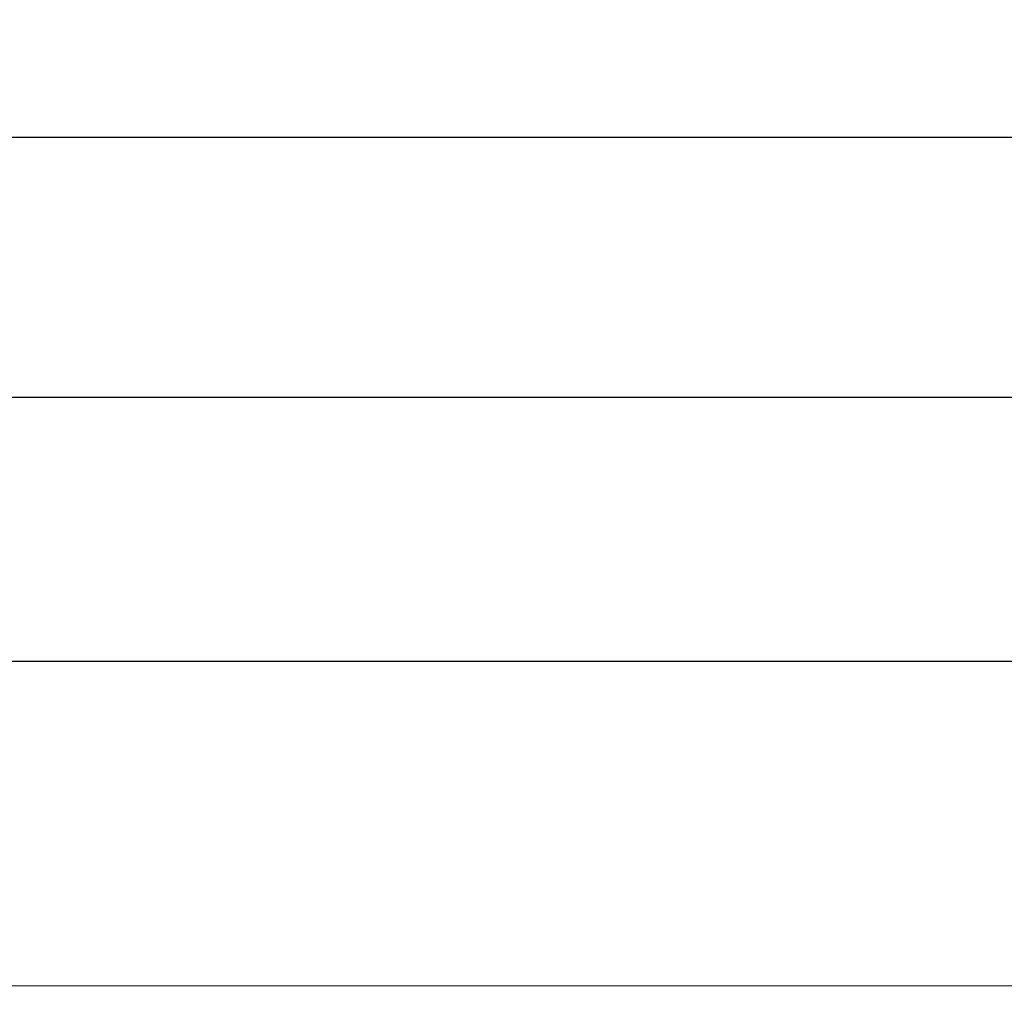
# Model space of a CAD drawing. Header units: millimetres. Extents: x -201 to 202, y 143 to 428.
# Tile 9 of 28: x -66 to -31, y 303 to 338. Entities that reach past the tile are written whole.
import ezdxf

# ---------------------------------------------------------------- set-up
doc = ezdxf.new("R2010")
doc.units = ezdxf.units.MM
doc.header["$LTSCALE"] = 0.25
doc.layers.add('BASE', color=7, linetype='Continuous', lineweight=20)
doc.layers.add('DIMENSION', color=6, linetype='Continuous', lineweight=9)
doc.styles.add('VS Standard', font='msgothic.ttc', dxfattribs={"height": 3})
doc.dimstyles.new('VS Standard x0.5', dxfattribs={"dimtxt": 3, "dimasz": 3, "dimexe": 0.5, "dimexo": 0.8, "dimgap": 0.5, "dimtad": 3, "dimlfac": 2, "dimrnd": 0.0001, "dimzin": 9, "dimdsep": 46, "dimtxsty": 'VS Standard', "dimcen": 0, "dimaunit": 1, "dimadec": 0, "dimazin": 2, "dimtfac": 1, "dimtmove": 0, "dimatfit": 3, "dimfxl": 1, "dimtolj": 1, "dimtzin": 0, "dimarcsym": 0})

# ---------------------------------------------------------------- blocks, each defined once
blk = doc.blocks.new('*D234')
at = {"layer": 'Defpoints', "color": 0}
for p in [(83.249, 324.157), (-118.251, 303.238), (83.249, 303.238)]:
    blk.add_point(p, dxfattribs=at)
at = {"layer": 'DIMENSION', "color": 0, "lineweight": -2}
for p, q in [((-118.251, 304.038), (-118.251, 324.657)), ((83.249, 304.038), (83.249, 324.657)), ((-115.251, 324.157), (80.249, 324.157))]:
    blk.add_line(p, q, dxfattribs=at)
at = {"layer": 'DIMENSION', "color": 0}
for points in [[(-115.251, 324.657), (-115.251, 323.657), (-118.251, 324.157)], [(80.249, 323.657), (80.249, 324.657), (83.249, 324.157)]]:
    blk.add_solid(points, dxfattribs=at)
at = {"layer": 'DIMENSION', "color": 0, "insert": (-17.501, 326.158), "char_height": 3, "attachment_point": 5, "style": 'VS Standard'}
blk.add_mtext('\\A1;403', dxfattribs=at)
blk = doc.blocks.new('*D235')
at = {"layer": 'Defpoints', "color": 0}
for p in [(82.499, 314.774), (-117.501, 303.238), (82.499, 303.238)]:
    blk.add_point(p, dxfattribs=at)
at = {"layer": 'DIMENSION', "color": 0, "lineweight": -2}
for p, q in [((-117.501, 304.038), (-117.501, 315.274)), ((82.499, 304.038), (82.499, 315.274)), ((-114.501, 314.774), (79.499, 314.774))]:
    blk.add_line(p, q, dxfattribs=at)
at = {"layer": 'DIMENSION', "color": 0}
for points in [[(-114.501, 315.274), (-114.501, 314.274), (-117.501, 314.774)], [(79.499, 314.274), (79.499, 315.274), (82.499, 314.774)]]:
    blk.add_solid(points, dxfattribs=at)
at = {"layer": 'DIMENSION', "color": 0, "insert": (-17.501, 316.774), "char_height": 3, "attachment_point": 5, "style": 'VS Standard'}
blk.add_mtext('\\A1;400', dxfattribs=at)
blk = doc.blocks.new('*D236')
at = {"layer": 'Defpoints', "color": 0}
for p in [(84.248, 333.394), (-119.254, 298.575), (84.248, 298.488)]:
    blk.add_point(p, dxfattribs=at)
at = {"layer": 'DIMENSION', "color": 0, "lineweight": -2}
for p, q in [((-119.254, 299.375), (-119.254, 333.894)), ((84.248, 299.288), (84.248, 333.894)), ((-116.254, 333.394), (81.248, 333.394))]:
    blk.add_line(p, q, dxfattribs=at)
at = {"layer": 'DIMENSION', "color": 0}
for points in [[(-116.254, 333.894), (-116.254, 332.894), (-119.254, 333.394)], [(81.248, 332.894), (81.248, 333.894), (84.248, 333.394)]]:
    blk.add_solid(points, dxfattribs=at)
at = {"layer": 'DIMENSION', "color": 0, "insert": (-17.503, 335.645), "char_height": 3, "attachment_point": 5, "style": 'VS Standard'}
blk.add_mtext('\\A1;\\A1;(407)', dxfattribs=at)

msp = doc.modelspace()

# ---------------------------------------------------------------- linework, layer by layer
at = {"layer": 'BASE'}
msp.add_line((-117.5007, 303.2382), (82.4993, 303.2382), dxfattribs=at)

# ---------------------------------------------------------------- dimensions: what is measured, and where the dimension line sits
at = {"layer": 'DIMENSION'}
dim = msp.add_linear_dim(base=(84.2484, 333.3941), p1=(-119.2538, 298.5752), p2=(84.2484, 298.4882), text='\\A1;(<>)', dimstyle='VS Standard x0.5', dxfattribs=at)
dim.commit()
dim.dimension.update_dxf_attribs({"geometry": '*D236', "text_midpoint": (-17.5027, 333.3941), "dimtype": 160})
for base, p1, p2, picture, middle in [((83.2493, 324.1574), (-118.2507, 303.2382), (83.2493, 303.2382), '*D234', (-17.5007, 324.1574)), ((82.4993, 314.7741), (-117.5007, 303.2382), (82.4993, 303.2382), '*D235', (-17.5007, 314.7741))]:
    dim = msp.add_linear_dim(base=base, p1=p1, p2=p2, dimstyle='VS Standard x0.5', dxfattribs=at)
    dim.commit()
    dim.dimension.update_dxf_attribs({"geometry": picture, "text_midpoint": middle, "dimtype": 160})

doc.saveas('drawing.dxf')
